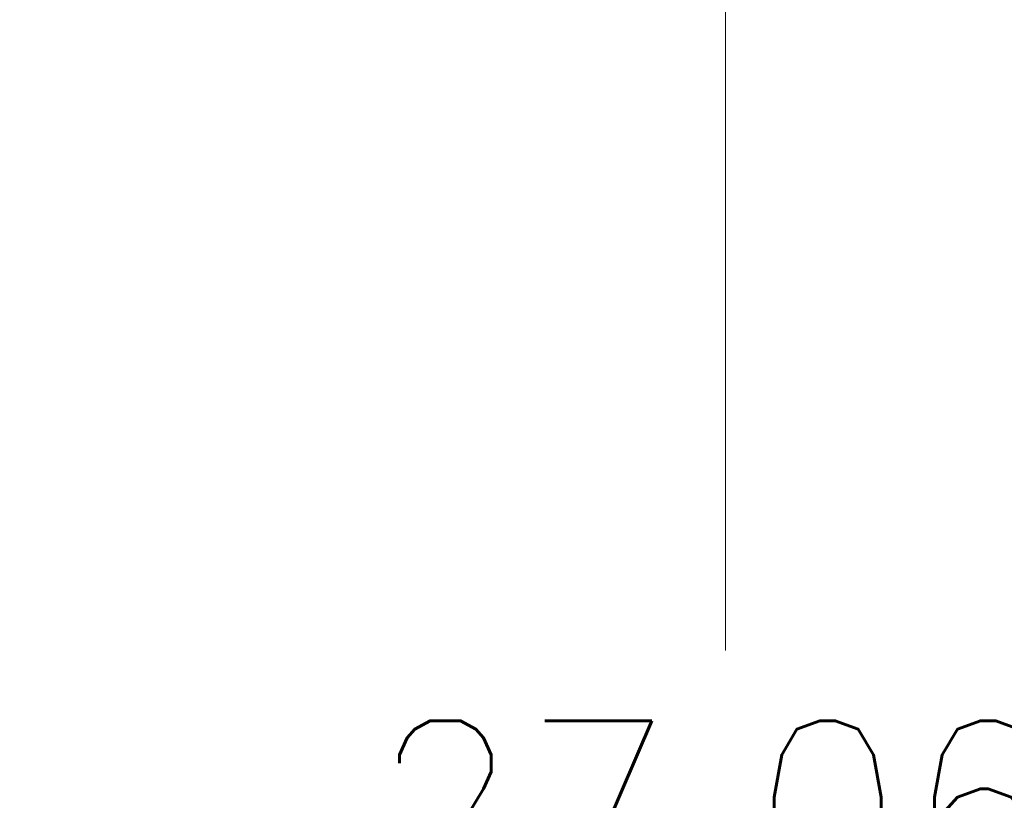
# Model space of a CAD drawing. Header units: inches. Extents: x 14 to 326, y 10 to 205.
# Tile 20 of 107: x 110.7 to 119.54, y 114.11 to 121.11. Entities that reach past the tile are written whole.
import ezdxf

# ---------------------------------------------------------------- set-up
doc = ezdxf.new("R2010")
doc.units = ezdxf.units.IN
doc.header["$LTSCALE"] = 20
doc.header["$MEASUREMENT"] = 0
doc.layers.add('Dimension (ANSI)', color=7, linetype='Continuous', lineweight=5)
doc.styles.add('ROMANS', font='romans.shx')
doc.dimstyles.new('Default (ANSI)', dxfattribs={"dimscale": 20, "dimtxt": 0.08, "dimasz": 0.098425, "dimexe": 0.125, "dimexo": 0.0625, "dimgap": 0.031496, "dimtad": 0, "dimtih": 1, "dimtoh": 1, "dimrnd": 1e-08, "dimzin": 0, "dimdsep": 46, "dimtxsty": 'ROMANS', "dimcen": 0.09, "dimdle": 0.393701, "dimclrd": 256, "dimclre": 256, "dimclrt": 256, "dimadec": 0, "dimazin": 0, "dimtfac": 1.25, "dimtofl": 0, "dimtmove": 0, "dimatfit": 3, "dimfxl": 1, "dimtolj": 1, "dimtzin": 0, "dimlwd": -1, "dimlwe": -1, "dimarcsym": 0})

# ---------------------------------------------------------------- blocks, each defined once
blk = doc.blocks.new('*D48')
at = {"layer": 'Defpoints', "color": 0, "transparency": 16777216}
for p in [(110.704, 127.5503), (117.0367, 127.5503), (117.0367, 100.487)]:
    blk.add_point(p, dxfattribs=at)
at = {"layer": 'Dimension (ANSI)', "transparency": 16777216}
for p, q in [((111.954, 127.5503), (119.5367, 127.5503)), ((117.0367, 125.5818), (117.0367, 115.4486)), ((117.0367, 102.4555), (117.0367, 112.5887))]:
    blk.add_line(p, q, dxfattribs=at)
for points in [[(116.7086, 125.5818), (117.3647, 125.5818), (117.0367, 127.5503)], [(116.7086, 102.4555), (117.3647, 102.4555), (117.0367, 100.487)]]:
    blk.add_solid(points, dxfattribs=at)
at = {"layer": 'Dimension (ANSI)', "transparency": 16777216, "insert": (113.8367, 114.8186), "char_height": 1.6, "attachment_point": 1, "style": 'ROMANS'}
blk.add_mtext('\\A1;27.06', dxfattribs=at)

msp = doc.modelspace()

# ---------------------------------------------------------------- dimensions: what is measured, and where the dimension line sits
at = {"layer": 'Dimension (ANSI)'}
dim = msp.add_linear_dim(base=(117.0367, 127.5503), p1=(117.0367, 100.487), p2=(110.704, 127.5503), angle=90, dimstyle='Default (ANSI)', override={"dimdec": 2, "dimse1": 1, "dimtp": 0, "dimtm": 0, "dimtdec": 2, "dimatfit": 1}, dxfattribs=at)
dim.commit()
dim.dimension.update_dxf_attribs({"geometry": '*D48', "text_midpoint": (117.0367, 114.0186), "dimtype": 160})

doc.saveas('drawing.dxf')
